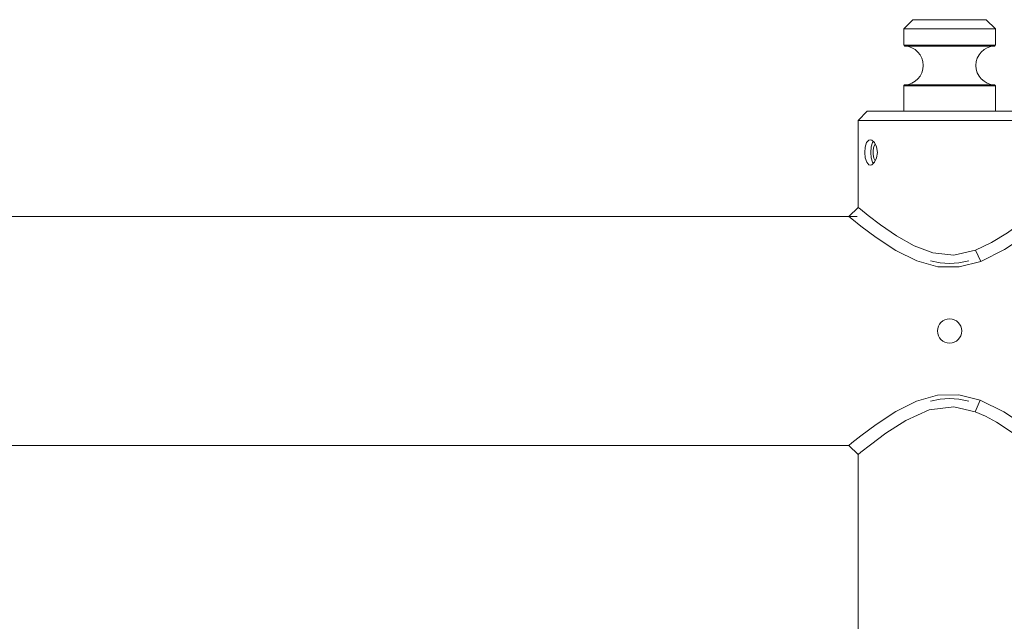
# Model space of a CAD drawing. Header units: millimetres. Extents: x 3925 to 5043, y -86 to 778.
# Tile 18 of 164: x 4092 to 4145, y 301 to 334. Entities that reach past the tile are written whole.
import ezdxf

# ---------------------------------------------------------------- set-up
doc = ezdxf.new("R2010")
doc.units = ezdxf.units.MM
doc.header["$LTSCALE"] = 46.255
doc.layers.add('140-155102-0DXF_CONTINUOUS_LINE', color=7, linetype='CONTINUOUS')

msp = doc.modelspace()

# ---------------------------------------------------------------- linework, layer by layer
at = {"layer": '140-155102-0DXF_CONTINUOUS_LINE', "color": 7, "linetype": 'Continuous', "lineweight": 0}
for p, q in [((4140.2981, 334.0787), (4139.7981, 333.5787)), ((4144.2973, 334.0787), (4140.2989, 334.0787)), ((4144.2981, 334.0787), (4144.7981, 333.5787)), ((4139.7981, 333.5787), (4139.7981, 332.6901)), ((4144.7981, 333.5787), (4139.7981, 333.5787)), ((4144.7981, 333.5787), (4144.7981, 332.6901)), ((4139.7981, 332.6901), (4144.7981, 332.6901)), ((4144.7843, 332.6555), (4139.812, 332.6555)), ((4139.8459, 332.6401), (4144.7504, 332.6401)), ((4139.7981, 330.4673), (4139.7981, 329.0787)), ((4139.7981, 330.4673), (4144.7981, 330.4673)), ((4144.7843, 330.5019), (4139.812, 330.5019)), ((4139.8459, 330.5173), (4144.7504, 330.5173)), ((4144.7981, 330.4673), (4144.7981, 329.0787)), ((4137.7981, 329.0787), (4137.2981, 328.5787)), ((4146.7978, 329.0787), (4137.7985, 329.0787)), ((4137.2981, 328.5787), (4137.2981, 323.8288)), ((4137.2981, 328.5787), (4147.2981, 328.5787)), ((4137.6654, 326.8287), (4137.6914, 327.1256)), ((4137.893, 327.4987), (4137.9683, 327.5162)), ((4137.9683, 327.5162), (4138.0459, 327.4992)), ((4138.0192, 327.1273), (4137.9935, 326.8287)), ((4138.0959, 327.3666), (4138.0192, 327.1273)), ((4138.1416, 327.4158), (4138.0959, 327.3666)), ((4138.3111, 327.1266), (4138.3529, 326.8287)), ((4137.9935, 326.8287), (4138.0191, 326.5308)), ((4138.1199, 326.9509), (4138.1187, 326.7193)), ((4138.3114, 326.5317), (4138.1983, 326.2912)), ((4138.3529, 326.8287), (4138.3114, 326.5317)), ((4138.0465, 326.1584), (4137.9683, 326.1412)), ((4138.1983, 326.2912), (4138.0465, 326.1584)), ((4137.2981, 323.8288), (4136.798, 323.3287)), ((4054.0482, 323.3287), (4137.2481, 323.3287)), ((4136.798, 323.3287), (4136.9652, 323.1933)), ((4136.9652, 323.1933), (4137.4563, 322.8046)), ((4143.999, 320.8741), (4143.7096, 321.4967)), ((4141.634, 313.5658), (4140.4955, 313.2434)), ((4143.9775, 313.2915), (4143.6908, 312.6678)), ((4139.9174, 312.1959), (4141.1827, 312.7632)), ((4136.9668, 310.9653), (4136.7981, 310.8287)), ((4137.4576, 311.3539), (4136.9668, 310.9653)), ((4054.0483, 310.8287), (4136.7981, 310.8287)), ((4136.7981, 310.8287), (4137.2981, 310.3287)), ((4137.2981, 310.3287), (4137.4577, 310.458)), ((4137.4577, 310.458), (4137.973, 310.8654)), ((4137.2981, 310.3287), (4137.2981, 223.8288))]:
    msp.add_line(p, q, dxfattribs=at)
for points in [[(4139.8459, 332.6401), (4139.8335, 332.6423), (4139.8218, 332.6476), (4139.812, 332.6555)], [(4140.1331, 332.6901), (4140.1345, 332.6775), (4140.1385, 332.6658), (4140.1451, 332.6555)], [(4140.1744, 332.6401), (4140.1637, 332.6423), (4140.1537, 332.6475), (4140.1451, 332.6555)], [(4144.7504, 332.6401), (4144.7628, 332.6423), (4144.7745, 332.6476), (4144.7843, 332.6555)], [(4139.7981, 330.4673), (4139.7997, 330.4798), (4139.8045, 330.4917), (4139.812, 330.5019)], [(4139.812, 330.5019), (4139.8218, 330.5098), (4139.8335, 330.5151), (4139.8459, 330.5173)], [(4140.1331, 330.4673), (4140.1345, 330.4798), (4140.1385, 330.4916), (4140.1451, 330.5019)], [(4140.1744, 330.5173), (4140.1637, 330.5151), (4140.1537, 330.5099), (4140.1451, 330.5019)], [(4144.7843, 330.5019), (4144.7745, 330.5098), (4144.7628, 330.5151), (4144.7504, 330.5173)], [(4144.7981, 330.4673), (4144.7966, 330.4798), (4144.7918, 330.4917), (4144.7843, 330.5019)], [(4137.6914, 327.1256), (4137.7693, 327.3655), (4137.893, 327.4987)], [(4138.0459, 327.4992), (4138.198, 327.3666), (4138.3111, 327.1266)], [(4138.2355, 327.287), (4138.1616, 327.1544), (4138.1199, 326.9509)], [(4137.9683, 326.1412), (4137.8937, 326.1584), (4137.7697, 326.2911), (4137.6915, 326.531), (4137.6654, 326.8287)], [(4138.0191, 326.5308), (4138.0954, 326.2917), (4138.1417, 326.2417)], [(4138.1187, 326.7193), (4138.1593, 326.5099), (4138.238, 326.3648)], [(4137.8463, 323.3906), (4137.4286, 323.7229), (4137.2981, 323.8288)], [(4143.7096, 321.4967), (4142.5334, 321.2243), (4141.3811, 321.3376), (4140.3659, 321.7242), (4139.4063, 322.27), (4138.5266, 322.875), (4137.8463, 323.3906)], [(4146.8069, 323.4352), (4146.2126, 322.9804), (4145.4565, 322.4446), (4144.5923, 321.913), (4143.7096, 321.4967)], [(4137.4563, 322.8046), (4138.2956, 322.1793), (4139.3688, 321.4778), (4140.517, 320.9054)], [(4143.999, 320.8741), (4145.2985, 321.5202), (4146.3621, 322.2231), (4147.1605, 322.8205)], [(4140.517, 320.9054), (4141.6575, 320.588), (4142.8222, 320.5719), (4143.999, 320.8741)], [(4143.3485, 320.9079), (4142.8102, 320.7965), (4142.2983, 320.7611), (4141.7863, 320.7965), (4141.2481, 320.9079)], [(4143.9775, 313.2915), (4142.8015, 313.588), (4141.634, 313.5658)], [(4140.4955, 313.2434), (4139.358, 312.673), (4138.2935, 311.9766), (4137.4576, 311.3539)], [(4141.2481, 313.2495), (4141.7863, 313.3609), (4142.2982, 313.3963), (4142.8101, 313.3609), (4143.3483, 313.2495)], [(4147.1589, 311.3381), (4146.3446, 311.9467), (4145.2622, 312.659), (4143.9775, 313.2915)], [(4141.1827, 312.7632), (4142.538, 312.9328), (4143.6908, 312.6678)], [(4143.6908, 312.6678), (4144.2589, 312.4192), (4144.8537, 312.0944), (4145.4443, 311.7211), (4145.9715, 311.3539), (4146.4036, 311.0336), (4146.7412, 310.7737)], [(4137.973, 310.8654), (4138.8188, 311.4923), (4139.9174, 312.1959)]]:
    msp.add_lwpolyline(points, dxfattribs=at)
msp.add_circle((4142.2981, 317.0787), 0.6625, dxfattribs=at)
for centre, start, end in [((4139.7981, 331.5787), 272.57596, 87.42404), ((4144.7981, 331.5787), 92.57596, 267.42404)]:
    msp.add_arc(centre, 1.0625, start, end, dxfattribs=at)

doc.saveas('drawing.dxf')
